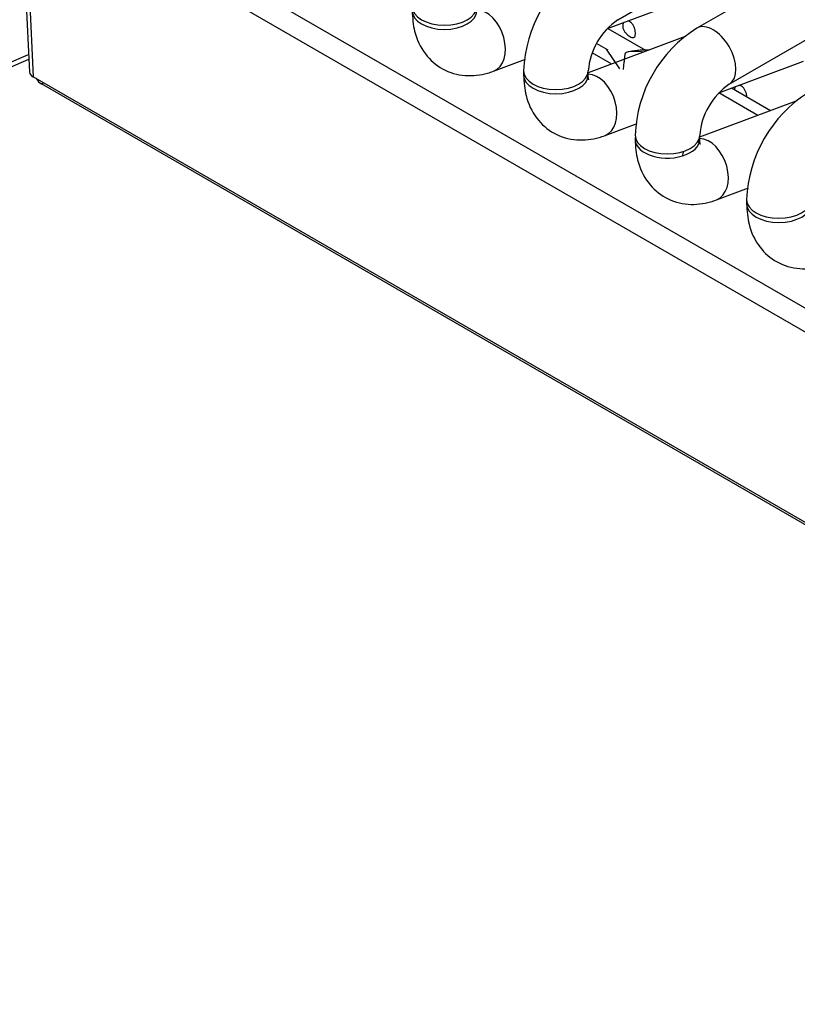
# Model space of a CAD drawing. Header units: millimetres. Extents: x 0 to 287, y 0 to 200.
# Tile 39 of 54: x 207.42 to 210.43, y 97.41 to 101.22. Entities that reach past the tile are written whole.
import ezdxf

# ---------------------------------------------------------------- set-up
doc = ezdxf.new("R2010")
doc.units = ezdxf.units.MM
doc.layers.add('130.191_BW4C_CTM', color=7, linetype='Continuous')
doc.layers.add('Défaut', color=7, linetype='Continuous')

# ---------------------------------------------------------------- blocks, each defined once
blk = doc.blocks.new('SE3')
at = {"layer": '130.191_BW4C_CTM', "color": 7, "linetype": 'Continuous'}
for p, q in [((209.7382, 101.2197), (218.8599, 106.4861)), ((219.1662, 106.4535), (210.0445, 101.1871)), ((210.1695, 100.9706), (219.2912, 106.237)), ((207.4263, 101.7776), (207.4618, 101.0168)), ((207.4409, 101.7574), (207.4763, 100.9986)), ((207.6731, 101.7141), (213.3558, 98.4331)), ((213.3113, 98.3659), (207.6286, 101.6468)), ((209.6979, 101.1853), (210.0259, 101.3079)), ((209.9995, 101.1547), (209.6239, 101.0143)), ((209.6998, 101.186), (209.8449, 101.1022)), ((209.7013, 101.1024), (209.6565, 101.1283)), ((207.3744, 101.0491), (207.4586, 101.0857)), ((209.7148, 101.0482), (209.6392, 101.0919)), ((209.7463, 101.03), (209.694, 101.1059)), ((207.359, 101.0236), (207.4594, 101.0674)), ((209.2574, 101.0207), (209.3815, 101.067)), ((210.1292, 100.9362), (210.4573, 101.0589)), ((209.3739, 101.0217), (209.3739, 101.0054)), ((209.6239, 101.0054), (209.6239, 101.0217)), ((223.5276, 91.7313), (207.4763, 100.9986)), ((207.5082, 100.9713), (207.5169, 100.9751)), ((223.5595, 91.7041), (207.5082, 100.9713)), ((210.2804, 100.8494), (210.1297, 100.9364)), ((210.3292, 100.8676), (210.1785, 100.9547)), ((210.4309, 100.9056), (210.0545, 100.765)), ((209.6888, 100.7716), (209.8129, 100.818)), ((210.1201, 100.5226), (210.2442, 100.569)), ((210.2366, 100.5237), (210.2366, 100.5073))]:
    blk.add_line(p, q, dxfattribs=at)
for centre, radius, start, end in [((209.8844, 101.0033), 0.5108, 122.0699, 177.9301), ((209.8895, 101.0004), 0.2664, 124.5983, 175.4017), ((210.3158, 100.7542), 0.5108, 122.0699, 177.9301), ((209.8425, 100.8022), 0.3, 87.0238, 103.9261), ((210.3208, 100.7513), 0.2664, 124.5983, 175.4017), ((210.7471, 100.5052), 0.5108, 122.0699, 177.9301)]:
    blk.add_arc(centre, radius, start, end, dxfattribs=at)
for centre, major_axis, ratio, start_param, end_param in [((209.0676, 101.2708), (0.125, 0), 0.57735, 3.141719, 6.274637), ((209.0676, 101.2544), (0.125, 0), 0.57735, 3.141593, 6.283185), ((209.2137, 101.1377), (-0.0438, 0.1171), 0.668835, 3.141545, 6.010802), ((210.107, 101.0789), (0.0625, -0.1083), 0.57735, 0.009393, 3.141288), ((209.8425, 100.8022), (-0.0776, 0.2898), 0.707107, 5.946793, 6.253868), ((207.5119, 101.0141), (0.0501, -0.0045), 0.503419, 3.210456, 3.968267), ((209.4989, 101.0217), (0.125, 0), 0.57735, 3.141719, 6.274637), ((209.4989, 101.0054), (0.125, 0), 0.57735, 3.141593, 6.283185), ((209.645, 100.8887), (-0.0438, 0.1171), 0.668835, 3.141545, 6.010802), ((207.5125, 101.0143), (-0.02, 0.0458), 0.643408, 1.790439, 2.425216), ((209.9302, 100.7727), (0.125, 0), 0.57735, 3.141719, 6.274637), ((209.9302, 100.7564), (0.125, 0), 0.57735, 3.028235, 6.283185), ((209.9302, 100.7564), (0.125, 0), 0.57735, 0, 0.1188), ((210.0763, 100.6397), (-0.0438, 0.1171), 0.668835, 3.141545, 6.012973), ((210.0763, 100.6397), (-0.0438, 0.1171), 0.668835, 0.703415, 0.873634), ((210.3616, 100.5237), (0.125, 0), 0.57735, 3.141719, 6.274637), ((210.3616, 100.5073), (0.125, 0), 0.57735, 3.141593, 6.283185)]:
    blk.add_ellipse(centre, major_axis=major_axis, ratio=ratio, start_param=start_param, end_param=end_param, dxfattribs=at)
for points, knots in [([(208.9426, 101.2544), (208.9441, 101.2251), (208.9485, 101.169), (208.9868, 101.0857), (209.0582, 101.0234), (209.1457, 100.9979), (209.2158, 101.0064), (209.2491, 101.0177), (209.2574, 101.0207)], [0, 0, 0, 0, 0.166809, 0.376302, 0.565439, 0.76221, 0.948997, 1, 1, 1, 1]), ([(209.7626, 101.2099), (209.7613, 101.2086), (209.7602, 101.2071), (209.7594, 101.2055), (209.7581, 101.203), (209.7573, 101.2), (209.7571, 101.197), (209.7569, 101.1938), (209.7572, 101.1905), (209.7582, 101.1871), (209.7591, 101.1837), (209.7606, 101.1803), (209.7625, 101.177), (209.7644, 101.1737), (209.7668, 101.1705), (209.7694, 101.1676), (209.7719, 101.1647), (209.7748, 101.162), (209.7776, 101.1597), (209.7802, 101.1577), (209.7828, 101.1558), (209.7853, 101.1544)], [0.6524179, 0.6524179, 0.6524179, 0.6524179, 0.6877903, 0.6877903, 0.6877903, 0.7404633, 0.7404633, 0.7404633, 0.7935872, 0.7935872, 0.7935872, 0.8468402, 0.8468402, 0.8468402, 0.8997022, 0.8997022, 0.8997022, 0.9522476, 0.9522476, 0.9522476, 1, 1, 1, 1]), ([(209.7853, 101.1544), (209.788, 101.1528), (209.7907, 101.1517), (209.7931, 101.151), (209.7954, 101.1504), (209.7976, 101.1503), (209.7993, 101.1508), (209.8011, 101.1512), (209.8026, 101.1523), (209.8037, 101.1539), (209.8048, 101.1555), (209.8055, 101.1577), (209.806, 101.1603), (209.8065, 101.1629), (209.8066, 101.166), (209.8064, 101.1693), (209.8063, 101.1727), (209.8058, 101.1764), (209.805, 101.1801), (209.8041, 101.1838), (209.803, 101.1876), (209.8015, 101.1912), (209.8, 101.1948), (209.7982, 101.1983), (209.7961, 101.2013), (209.794, 101.2043), (209.7916, 101.2069), (209.789, 101.209), (209.7864, 101.2111), (209.7835, 101.2127), (209.7807, 101.2136), (209.7789, 101.2142), (209.777, 101.2146), (209.7752, 101.2146)], [0, 0, 0, 0, 0.0530419, 0.0530419, 0.0530419, 0.1061047, 0.1061047, 0.1061047, 0.1588828, 0.1588828, 0.1588828, 0.2114301, 0.2114301, 0.2114301, 0.2643019, 0.2643019, 0.2643019, 0.3175571, 0.3175571, 0.3175571, 0.3706757, 0.3706757, 0.3706757, 0.4233402, 0.4233402, 0.4233402, 0.4759291, 0.4759291, 0.4759291, 0.5289331, 0.5289331, 0.5289331, 0.562811, 0.562811, 0.562811, 0.562811]), ([(209.7598, 101.0272), (209.7602, 101.0307), (209.7611, 101.0376), (209.7622, 101.047), (209.7632, 101.0555), (209.7641, 101.0631), (209.7648, 101.0698), (209.7654, 101.0756), (209.766, 101.0805), (209.7666, 101.0847), (209.7672, 101.0879), (209.7679, 101.0905), (209.7687, 101.0922), (209.7697, 101.0933), (209.7705, 101.0934), (209.7709, 101.0935)], [0, 0, 0, 0, 0.082401, 0.163774, 0.24417, 0.323635, 0.402206, 0.479913, 0.556774, 0.632798, 0.707984, 0.782321, 0.855788, 0.92836, 1, 1, 1, 1]), ([(209.3739, 101.0054), (209.3754, 100.976), (209.3798, 100.9199), (209.4182, 100.8367), (209.4896, 100.7744), (209.577, 100.7489), (209.6471, 100.7573), (209.6804, 100.7687), (209.6888, 100.7716)], [0, 0, 0, 0, 0.166809, 0.376302, 0.565439, 0.76221, 0.948997, 1, 1, 1, 1]), ([(209.6262, 100.9866), (209.6262, 100.9866), (209.6256, 100.988), (209.624, 100.9965), (209.6239, 101.0042), (209.6239, 101.0054)], [0.7480347, 0.7480347, 0.7480347, 0.7480347, 0.830718, 0.9783711, 1, 1, 1, 1]), ([(210.2378, 100.9204), (210.2376, 100.9238), (210.2371, 100.9274), (210.2363, 100.9311), (210.2355, 100.9348), (210.2343, 100.9386), (210.2328, 100.9422), (210.2314, 100.9458), (210.2295, 100.9492), (210.2274, 100.9522), (210.2253, 100.9552), (210.2229, 100.9579), (210.2203, 100.96), (210.2177, 100.9621), (210.2149, 100.9637), (210.212, 100.9646), (210.2102, 100.9652), (210.2083, 100.9655), (210.2065, 100.9656)], [0.26514, 0.26514, 0.26514, 0.26514, 0.3175571, 0.3175571, 0.3175571, 0.3706757, 0.3706757, 0.3706757, 0.4233402, 0.4233402, 0.4233402, 0.4759291, 0.4759291, 0.4759291, 0.5289331, 0.5289331, 0.5289331, 0.562811, 0.562811, 0.562811, 0.562811]), ([(210.194, 100.9609), (210.1927, 100.9596), (210.1916, 100.9581), (210.1907, 100.9564), (210.1895, 100.9542), (210.1888, 100.9516), (210.1885, 100.9489)], [0.65241791, 0.65241791, 0.65241791, 0.65241791, 0.68779034, 0.68779034, 0.68779034, 0.73503508, 0.73503508, 0.73503508, 0.73503508]), ([(209.8052, 100.7564), (209.8068, 100.727), (209.8112, 100.6709), (209.8495, 100.5877), (209.9209, 100.5253), (210.0083, 100.4998), (210.0785, 100.5083), (210.1118, 100.5197), (210.1201, 100.5226)], [0, 0, 0, 0, 0.166809, 0.376302, 0.565439, 0.76221, 0.948997, 1, 1, 1, 1]), ([(210.0576, 100.7376), (210.0576, 100.7375), (210.0569, 100.739), (210.0553, 100.7475), (210.0553, 100.7552), (210.0552, 100.7564)], [0.7480347, 0.7480347, 0.7480347, 0.7480347, 0.830718, 0.9783711, 1, 1, 1, 1]), ([(210.2366, 100.5073), (210.2381, 100.478), (210.2425, 100.4219), (210.2808, 100.3386), (210.3522, 100.2763), (210.4397, 100.2508), (210.5098, 100.2593), (210.5431, 100.2706), (210.5514, 100.2736)], [0, 0, 0, 0, 0.166809, 0.376302, 0.565439, 0.76221, 0.948997, 1, 1, 1, 1])]:
    blk.add_open_spline(points, degree=3, knots=knots, dxfattribs=at)
blk.add_open_spline([(210.0473, 100.7481), (210.0512, 100.7453), (210.0544, 100.7422), (210.0561, 100.74)], degree=3, dxfattribs=at)

msp = doc.modelspace()

# ---------------------------------------------------------------- block references
at = {"layer": 'Défaut'}
msp.add_blockref('SE3', (0, 0), dxfattribs=at)

doc.saveas('drawing.dxf')
